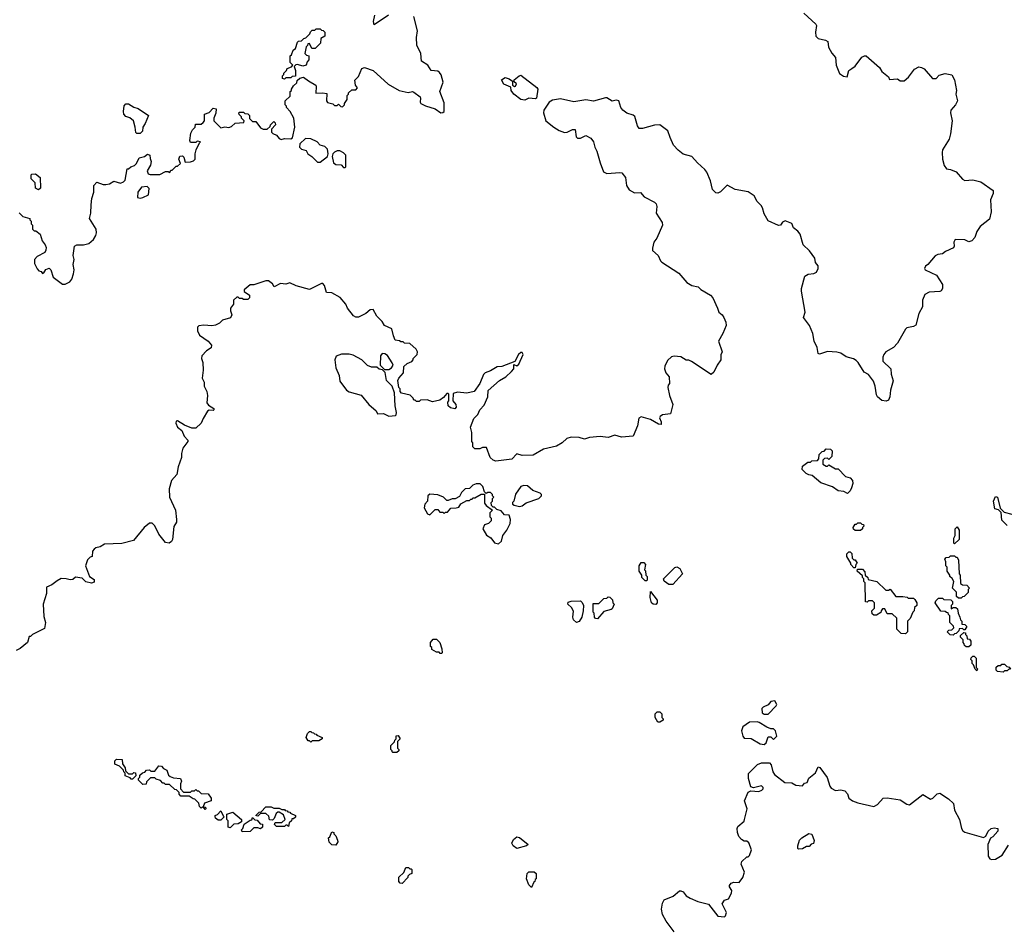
# Model space of a CAD drawing. Extents: x 2106670 to 2323771, y 35271 to 224896.
# Tile 117 of 256: x 2217872 to 2225322, y 92515 to 99380. Entities that reach past the tile are written whole.
import ezdxf

# ---------------------------------------------------------------- set-up
doc = ezdxf.new("R2010")
doc.units = 0

msp = doc.modelspace()

# ---------------------------------------------------------------- linework, layer by layer
at = {"layer": '0CON20XD'}
for points in [[(2220662.5, 99415), (2220555, 99340), (2220550, 99365), (2220560, 99415)], [(2220943.3, 98726.7), (2221015.9, 98705.9), (2221060, 98675), (2221075, 98676.7), (2221083.3, 98685), (2221085, 98750), (2221050.6, 98835), (2221077.1, 98907.1), (2221061.7, 98961.7), (2221049.7, 98979.7), (2221035, 98990), (2220986.4, 98996.4), (2220961.2, 99035), (2220913.3, 99065), (2220908, 99125), (2220876.8, 99186.8), (2220874.3, 99245), (2220882, 99295), (2220855.6, 99405)], [(2223805, 99430), (2223897.5, 99345), (2223902.5, 99335), (2223894, 99285), (2223896.7, 99255), (2223915, 99236.7), (2223970, 99225), (2223987.5, 99215), (2223993, 99173), (2224016.2, 99126.2), (2224044.1, 99094.1), (2224051.4, 99035), (2224075, 98972), (2224105, 98952.5), (2224133.3, 98946.7), (2224145.5, 98994.5), (2224169.5, 99010.5), (2224193, 99027), (2224245, 99095.7), (2224265, 99107.1), (2224276.2, 99105), (2224378.3, 99018.3), (2224397, 98987), (2224445, 98947.5), (2224455, 98927.5), (2224515, 98932.5), (2224535, 98917.5), (2224565, 98916.7), (2224598.8, 98945), (2224643.3, 99005), (2224675, 99022), (2224695, 99018.8), (2224715, 99006.7), (2224780, 98935), (2224806.2, 98933.8), (2224829.3, 98960.7), (2224875, 98973.3), (2224925, 98961.2), (2224945.6, 98925.6), (2224960, 98845), (2224956.7, 98815), (2224968.8, 98765), (2224954.1, 98735.9), (2224917.5, 98695), (2224915.7, 98675), (2224928.6, 98615), (2224915.7, 98515), (2224904.2, 98475), (2224855.6, 98394.4), (2224851.4, 98375), (2224856, 98325), (2224867.5, 98275), (2224885, 98250), (2224915, 98245.8), (2224958.7, 98228.7), (2225005, 98173.3), (2225025, 98162.5), (2225085, 98168), (2225145, 98151.2), (2225237, 98087), (2225237, 98063), (2225217.5, 98015), (2225223.3, 97925), (2225211.7, 97868.3), (2225140, 97815), (2225113.8, 97775), (2225098.3, 97731.7), (2225077.5, 97705), (2225055, 97697.5), (2225025, 97713.3), (2224950, 97715), (2224940, 97695), (2224943.3, 97665), (2224937.7, 97652.3), (2224878, 97625), (2224855, 97608.1), (2224818.7, 97601.3), (2224799.1, 97590.9), (2224745, 97527.1), (2224725, 97513.3), (2224718.8, 97495), (2224723.8, 97485), (2224810, 97445), (2224853.9, 97373.9), (2224854, 97345), (2224845, 97326.7), (2224835, 97321.2), (2224755, 97317.5), (2224722.1, 97297.9), (2224704.3, 97255), (2224703.5, 97205), (2224674.7, 97155), (2224651.9, 97068.1), (2224635, 97056.7), (2224585, 97046.7), (2224575, 97037.5), (2224515, 96930), (2224485, 96898.8), (2224426.1, 96863.9), (2224410, 96845), (2224403.3, 96825), (2224402.5, 96795), (2224463.3, 96735), (2224466.7, 96695), (2224482.5, 96645), (2224462, 96575), (2224455.7, 96524.3), (2224445, 96500), (2224428.8, 96491.2), (2224395, 96496.2), (2224363.3, 96525), (2224355, 96540), (2224345.8, 96605), (2224332.7, 96642.7), (2224293.9, 96693.9), (2224261.4, 96711.4), (2224216.7, 96785), (2224200.5, 96800.5), (2224181.7, 96811.7), (2224125, 96828), (2224085, 96856), (2224055, 96862), (2223985, 96867.5), (2223925, 96847.5), (2223913.6, 96853.6), (2223907, 96897), (2223883.8, 96945), (2223873.3, 97005), (2223847.5, 97065), (2223804, 97125), (2223816, 97165), (2223786.7, 97325), (2223786.7, 97345), (2223813.2, 97436.8), (2223837.6, 97452.4), (2223880.9, 97459.1), (2223902.1, 97467.9), (2223914.2, 97495), (2223913.8, 97515), (2223895, 97542.5), (2223888.1, 97575), (2223849.1, 97629.1), (2223800.8, 97675), (2223777, 97757), (2223759.7, 97779.7), (2223727.5, 97805), (2223715, 97836.7), (2223665, 97856.7), (2223643.6, 97846.4), (2223630, 97825), (2223615, 97822.5), (2223535, 97857.5), (2223505, 97910), (2223493.3, 97955), (2223482.3, 97972.3), (2223452.1, 98002.1), (2223430.8, 98045), (2223385, 98076.9), (2223285, 98094.5), (2223225, 98125.8), (2223175, 98075.8), (2223155, 98066.7), (2223139.3, 98069.3), (2223114.2, 98095), (2223098.8, 98158.8), (2223071.4, 98225), (2223056.4, 98246.4), (2223001.2, 98295), (2222958, 98345), (2222892.5, 98362.5), (2222855, 98391.2), (2222819.1, 98429.1), (2222793.2, 98486.8), (2222777.6, 98537.6), (2222715, 98583.3), (2222675, 98581.4), (2222585, 98555.8), (2222560, 98555), (2222548.1, 98575), (2222526.6, 98646.6), (2222515, 98655.9), (2222465, 98672.3), (2222435.3, 98695.3), (2222420.6, 98715), (2222405, 98765.8), (2222385, 98770), (2222355, 98764.2), (2222315, 98788), (2222305, 98788), (2222215, 98762), (2222155, 98771.9), (2222065, 98757.5), (2221965, 98780.6), (2221905, 98771.3), (2221878.8, 98755), (2221839.2, 98695), (2221836.5, 98675), (2221852.5, 98615), (2221913.3, 98565), (2221955, 98540.5), (2221995, 98525.9), (2222015, 98528.2), (2222055, 98547.5), (2222075, 98547.5), (2222083.6, 98493.6), (2222093, 98483), (2222115, 98483.3), (2222155, 98502.5), (2222194, 98484), (2222213.8, 98455), (2222223.8, 98415), (2222240, 98385), (2222263.3, 98295), (2222288.8, 98228.8), (2222315.8, 98215.8), (2222412.9, 98222.9), (2222429.1, 98219.1), (2222455.5, 98185.5), (2222464.5, 98124.5), (2222485, 98091.2), (2222525, 98068.8), (2222570.7, 98070.7), (2222598.1, 98038.1), (2222675, 97999.2), (2222689.2, 97985), (2222693.1, 97965), (2222688.6, 97915), (2222732.5, 97845), (2222735.7, 97824.3), (2222692.5, 97725), (2222670, 97695), (2222659.3, 97650.7), (2222661.7, 97631.7), (2222703.3, 97595), (2222720, 97555), (2222730, 97545), (2222860.3, 97460.3), (2222920.7, 97390.7), (2222958.3, 97368.3), (2223005, 97357.5), (2223026.4, 97336.4), (2223100, 97295), (2223117.5, 97275), (2223152.5, 97195), (2223162.5, 97165), (2223187.5, 97145), (2223200, 97125), (2223215, 97090), (2223216.7, 97065), (2223193.3, 97005), (2223160, 96945), (2223187.5, 96865), (2223178.3, 96841.7), (2223177.5, 96805), (2223150, 96765), (2223125, 96710), (2223105, 96692.5), (2222955, 96792.5), (2222935, 96802.5), (2222915, 96802.5), (2222875, 96827.5), (2222825, 96832.5), (2222803, 96827), (2222775, 96800), (2222753, 96757), (2222750, 96735), (2222762.5, 96705), (2222787.5, 96675), (2222790, 96625), (2222778.3, 96611.7), (2222777.5, 96595), (2222788.8, 96535), (2222813.3, 96465), (2222796.7, 96395), (2222735, 96388.9), (2222718.6, 96375), (2222714.1, 96364.1), (2222726.1, 96333.9), (2222725.9, 96314.1), (2222705, 96316.7), (2222645, 96351.4), (2222575, 96373.8), (2222558.3, 96361.7), (2222545.8, 96304.2), (2222513.6, 96226.4), (2222425, 96220), (2222375, 96233.3), (2222325, 96217.5), (2222265, 96223.3), (2222185, 96217.5)], [(2219875, 98930), (2219860, 98935), (2219860, 98955), (2219870, 98965), (2219870, 98975), (2219890, 98995), (2219895, 99010), (2219928.3, 99021.7), (2219940, 99035), (2219920, 99055), (2219920, 99105), (2219930, 99115), (2219941.7, 99148.3), (2219958.3, 99161.7), (2219975, 99210), (2219983, 99217), (2220005, 99220), (2220023, 99237), (2220038.3, 99241.7), (2220068.3, 99271.7), (2220071.7, 99288.3), (2220085, 99300), (2220105, 99300), (2220115, 99310), (2220145, 99310), (2220155, 99300), (2220168.3, 99298.3), (2220180, 99285), (2220180, 99255), (2220151.7, 99238.3), (2220148.3, 99201.7), (2220108.3, 99161.7), (2220081.7, 99161.7), (2220065, 99200), (2220051.7, 99198.3), (2220050, 99185), (2220040, 99175), (2220030, 99125), (2220041.7, 99111.7), (2220060, 99105), (2220060, 99075), (2220048.3, 99061.7), (2220040, 99035), (2220015, 99027.5), (2219975, 99040), (2219961.7, 99038.3), (2219950, 99025), (2219960, 98995), (2219958.3, 98951.7), (2219935, 98950), (2219925, 98940), (2219885, 98940), (2219875, 98930)], [(2217868.3, 97918.3), (2217895, 97890), (2217950, 97875), (2217950, 97865), (2217960, 97855), (2217960, 97835), (2217970, 97825), (2217970, 97795), (2217981.7, 97781.7), (2217995, 97780), (2218027.5, 97755), (2218042.5, 97705), (2218066.1, 97676.1), (2218073.3, 97655), (2218071.2, 97635), (2218061.7, 97618.3), (2218003.4, 97586.6), (2217983.3, 97565), (2217983.8, 97535), (2218005, 97492.5), (2218017.5, 97477.5), (2218035, 97472.5), (2218045, 97457.5), (2218055, 97462.5), (2218070.7, 97489.3), (2218095, 97497.5), (2218107.5, 97485), (2218125, 97430), (2218195, 97377.5), (2218215, 97376.7), (2218252.5, 97395), (2218265.9, 97414.1), (2218280, 97455), (2218284, 97485), (2218278, 97525), (2218283.6, 97563.6), (2218276.7, 97595), (2218286.7, 97665), (2218304, 97676), (2218355.8, 97674.2), (2218395, 97684), (2218430, 97715), (2218447.5, 97745), (2218453.8, 97765), (2218450, 97795), (2218401.2, 97875), (2218410.8, 97915), (2218411.9, 97978.1), (2218418, 98025), (2218433.3, 98075), (2218432.5, 98125), (2218455, 98150), (2218503, 98133), (2218525, 98132.5), (2218551.7, 98138.3), (2218585, 98157.5), (2218635, 98142.5), (2218658.3, 98151.7), (2218670, 98165), (2218685, 98250), (2218695, 98250), (2218713, 98267), (2218740, 98275), (2218755, 98290), (2218776.4, 98333.6), (2218816.2, 98343.8), (2218838.3, 98361.7), (2218857.5, 98355), (2218858.3, 98328.3), (2218867.5, 98305), (2218861.7, 98278.3), (2218837.5, 98235), (2218843.6, 98213.6), (2218858.3, 98208.3), (2218931.7, 98208.3), (2218975, 98230), (2218995, 98230), (2219008.3, 98221.7), (2219015, 98240), (2219025, 98240), (2219055, 98270), (2219065, 98270), (2219088.3, 98291.7), (2219077.5, 98325), (2219083, 98347), (2219105, 98350), (2219115, 98340), (2219125, 98300), (2219165, 98302.5), (2219188.3, 98311.7), (2219200, 98325), (2219200, 98365), (2219207.5, 98395), (2219231.7, 98448.3), (2219240, 98455), (2219215, 98460), (2219205, 98450), (2219165, 98450), (2219160, 98465), (2219168.3, 98521.7), (2219180, 98545), (2219200, 98565), (2219201.7, 98588.3), (2219245, 98590), (2219259.3, 98600.7), (2219270, 98615), (2219270, 98665), (2219305, 98677.5), (2219335, 98710), (2219360, 98705), (2219357, 98673), (2219340, 98635), (2219340, 98615), (2219395, 98560), (2219425, 98567.5), (2219455, 98562.5), (2219475, 98570), (2219503.6, 98596.4), (2219568.3, 98601.7), (2219570, 98615), (2219550, 98635), (2219550, 98645), (2219533, 98663), (2219530, 98675), (2219535, 98680), (2219565, 98680), (2219575, 98670), (2219598.3, 98668.3), (2219610, 98655), (2219611.7, 98631.7), (2219635, 98610), (2219658.3, 98608.3), (2219695, 98560), (2219715, 98550), (2219745, 98550), (2219768.3, 98571.7), (2219770, 98585), (2219795, 98610), (2219805, 98600), (2219806.7, 98585), (2219778.3, 98551.7), (2219778.3, 98528.3), (2219787.5, 98517.5), (2219815, 98506.7), (2219835, 98480), (2219851.7, 98471.7), (2219875, 98480), (2219923, 98477), (2219937.5, 98485), (2219953, 98567), (2219947.5, 98635), (2219920, 98685), (2219890, 98715), (2219890, 98725), (2219880, 98735), (2219880, 98765), (2219918.3, 98801.7), (2219920, 98835), (2219930, 98845), (2219930, 98855), (2219945, 98880), (2219968.3, 98901.7), (2219971.7, 98918.3), (2219991.7, 98938.3), (2220020, 98945), (2220056.4, 98916.4), (2220112.5, 98885), (2220116.7, 98875), (2220113.3, 98823.3), (2220163.6, 98826.4), (2220195, 98820), (2220192.5, 98765), (2220201.7, 98751.7), (2220241.7, 98741.7), (2220255, 98730), (2220275, 98730), (2220285, 98740), (2220301.7, 98721.7), (2220315, 98720), (2220330, 98735), (2220330, 98745), (2220350, 98775), (2220350, 98805), (2220360, 98815), (2220360, 98825), (2220385, 98850), (2220415, 98850), (2220427, 98863), (2220413, 98883), (2220408.3, 98921.7), (2220435, 98950), (2220460.7, 99009.3), (2220481.7, 99018.3), (2220546.7, 98995), (2220660.6, 98890.6), (2220743.3, 98843.3), (2220811.7, 98828.3), (2220845, 98836), (2220855, 98832), (2220901.2, 98795), (2220906, 98785), (2220901.2, 98755), (2220906.7, 98745), (2220943.3, 98726.7)], [(2221695, 98770.8), (2221665, 98776.5), (2221611.9, 98815), (2221591.2, 98845), (2221588.3, 98868.3), (2221535, 98891.2), (2221517.5, 98925), (2221545, 98942.5), (2221575, 98932.5), (2221600, 98915), (2221600, 98885), (2221615, 98873.3), (2221625, 98877.5), (2221632.5, 98895), (2221611.7, 98911.7), (2221612.5, 98925), (2221651.2, 98955), (2221665, 98958.9), (2221785, 98867.5), (2221792, 98855), (2221783.9, 98786.1), (2221775, 98781.2), (2221725, 98785.8), (2221695, 98770.8)], [(2218785, 98517.5), (2218758.3, 98518.3), (2218750, 98525), (2218746.4, 98566.4), (2218732.5, 98615), (2218705, 98636.7), (2218676.4, 98646.4), (2218660, 98665), (2218656.7, 98685), (2218663.6, 98726.4), (2218675, 98742.5), (2218695, 98742.5), (2218735, 98717.5), (2218768.3, 98708.3), (2218847.5, 98655), (2218822.5, 98595), (2218803, 98567), (2218802.5, 98535), (2218785, 98517.5)], [(2220145, 98300), (2220200, 98345), (2220207.5, 98365), (2220200.7, 98400.7), (2220180.7, 98420.7), (2220145, 98430), (2220122.5, 98455), (2220075, 98478.8), (2220035, 98480), (2219990.8, 98439.2), (2219988.8, 98415), (2220005, 98398.8), (2220039.3, 98389.3), (2220053.6, 98363.6), (2220083, 98343), (2220125, 98300), (2220145, 98300)], [(2220335, 98260), (2220340, 98265), (2220340, 98355), (2220323, 98373), (2220295, 98387.5), (2220275, 98386.7), (2220255, 98377.5), (2220242.5, 98365), (2220237.5, 98345), (2220247.5, 98295), (2220265, 98282.5), (2220305, 98280), (2220321.7, 98261.7), (2220335, 98260)], [(2218015, 98092.5), (2217993, 98103), (2217990, 98145), (2217960, 98175), (2217960, 98205), (2217965, 98210), (2217991.7, 98211.7), (2218027.5, 98185), (2218030, 98105), (2218015, 98092.5)], [(2218785, 98027.5), (2218805, 98032.5), (2218847.5, 98055), (2218851.7, 98101.7), (2218837, 98117), (2218795, 98112.5), (2218766.7, 98075), (2218763.6, 98033.6), (2218785, 98027.5)], [(2222185, 96217.5), (2222145, 96202.5), (2222106.4, 96216.4), (2222045, 96220), (2222011.7, 96208.3), (2221977.5, 96175), (2221935, 96150), (2221835, 96127.5), (2221756.4, 96083.6), (2221675, 96080), (2221635, 96092.5), (2221595, 96051.2), (2221475, 96036.7), (2221453.9, 96043.9), (2221433.3, 96065), (2221405, 96140), (2221375, 96140), (2221355, 96130), (2221315, 96130), (2221300, 96145), (2221300, 96175), (2221292.5, 96185), (2221292.5, 96255), (2221282.5, 96295), (2221309.3, 96360.7), (2221338.3, 96391.7), (2221353.3, 96425), (2221387.7, 96462.3), (2221414.2, 96525), (2221417.7, 96572.3), (2221502.7, 96647.3), (2221550, 96675), (2221593, 96717), (2221610, 96735), (2221611.7, 96768.3), (2221635, 96760), (2221648.3, 96771.7), (2221682.5, 96845), (2221675, 96860), (2221665, 96860), (2221647.5, 96845), (2221618.3, 96791.7), (2221520, 96755), (2221485, 96750.8), (2221435, 96721.2), (2221395, 96706.2), (2221382.5, 96692.5), (2221353.3, 96625), (2221310, 96565), (2221255, 96552.5), (2221185, 96560), (2221151.7, 96548.3), (2221150, 96495), (2221171.2, 96465), (2221175.9, 96445.9), (2221165.8, 96434.2), (2221131.2, 96441.2), (2221113.3, 96455), (2221112.5, 96485), (2221120, 96495), (2221120, 96545), (2221115, 96550), (2221105, 96550), (2221080, 96520), (2221050.7, 96499.3), (2220995, 96486.7), (2220955, 96502.5), (2220905, 96500), (2220895, 96490), (2220875, 96490), (2220865, 96500), (2220855, 96500), (2220850, 96515), (2220827, 96537), (2220761.7, 96551.7), (2220750, 96565), (2220750, 96585), (2220740, 96595), (2220733, 96647), (2220740, 96665), (2220777.5, 96705), (2220780, 96755), (2220803, 96777), (2220838.3, 96791.7), (2220850, 96805), (2220850, 96815), (2220880, 96845), (2220882.5, 96865), (2220872.5, 96885), (2220825, 96927.5), (2220785, 96930), (2220775, 96940), (2220755, 96940), (2220747, 96947), (2220713.6, 96953.6), (2220700, 96985), (2220688.3, 97038.3), (2220633.4, 97063.4), (2220615.5, 97095.5), (2220573.3, 97135), (2220546.1, 97186.1), (2220525, 97183.3), (2220492.5, 97155), (2220435, 97126.7), (2220415, 97127.5), (2220397, 97137), (2220352.5, 97195), (2220340, 97225), (2220295.9, 97275.9), (2220235, 97312.5), (2220193.6, 97313.6), (2220178.3, 97368.3), (2220165, 97382.5), (2220155, 97382.5), (2220065, 97337.5), (2219963.6, 97363.6), (2219915, 97386.7), (2219885, 97377.5), (2219845, 97381.2), (2219798.3, 97358.3), (2219785, 97380), (2219755, 97402.5), (2219735, 97402.5), (2219645, 97372.5), (2219615, 97372.5), (2219570, 97335), (2219571.7, 97321.7), (2219610, 97295), (2219610, 97275), (2219598.3, 97261.7), (2219565, 97260), (2219555, 97270), (2219535, 97270), (2219525, 97280), (2219515, 97280), (2219490, 97255), (2219490, 97225), (2219467.5, 97195), (2219466.7, 97175), (2219477.5, 97145), (2219466.4, 97123.6), (2219406.4, 97103.6), (2219385, 97082.5), (2219355, 97067.5), (2219325, 97061.2), (2219265, 97066.7), (2219227.5, 97062.5), (2219218.3, 97051.7), (2219217.5, 97025), (2219231.7, 96991.7), (2219297.5, 96945), (2219322.5, 96915), (2219320, 96895), (2219285, 96872.5), (2219250, 96835), (2219247.5, 96815), (2219256.7, 96785), (2219260, 96725), (2219252.5, 96665), (2219267.5, 96635), (2219267.5, 96605), (2219287.5, 96565), (2219292.5, 96535), (2219288.3, 96478.3), (2219300.7, 96460.7), (2219340, 96435), (2219340, 96425), (2219335, 96420), (2219305, 96422.5), (2219293.6, 96416.4), (2219259.3, 96360.7), (2219246.1, 96323.9), (2219205, 96286.7), (2219175, 96288), (2219119.2, 96309.2), (2219065, 96342.5), (2219055, 96340), (2219052.5, 96325), (2219066.7, 96295), (2219099.3, 96269.3), (2219117.3, 96227.3), (2219143.3, 96195), (2219143.8, 96185), (2219106.2, 96135), (2219096.2, 96095), (2219096.7, 96065), (2219071.2, 95995), (2219061.2, 95935), (2219020.3, 95889.7), (2219002.7, 95827.3), (2219006, 95765), (2219052, 95665), (2219059.2, 95595), (2219058, 95575), (2219037.3, 95542.7), (2219028.8, 95445), (2219020.7, 95429.3), (2219003, 95417), (2218975, 95422.5), (2218923.9, 95483.9), (2218895, 95547.5), (2218875, 95567.5), (2218855, 95567.5), (2218813.3, 95535), (2218733.6, 95436.4), (2218645, 95413.8), (2218515, 95407.5), (2218481.7, 95388.3), (2218448.3, 95381.7), (2218435, 95370), (2218422.5, 95355), (2218420, 95315), (2218405, 95310), (2218385, 95290), (2218370, 95245), (2218400, 95165), (2218435, 95140), (2218435, 95120), (2218415, 95112.5), (2218373, 95123), (2218345, 95150), (2218295, 95160), (2218275, 95140), (2218255, 95137.5), (2218223, 95147), (2218185, 95147.5), (2218155, 95132), (2218115, 95100), (2218076.2, 95083.8), (2218074.3, 95035), (2218050.5, 94955), (2218055, 94860), (2218066.7, 94815), (2218058.8, 94771.2), (2217970, 94725), (2217955, 94710), (2217945, 94710), (2217930, 94665), (2217875, 94617.5), (2217845, 94602.5)], [(2220665, 96377.5), (2220715, 96382.5), (2220721.7, 96388.3), (2220722.5, 96405), (2220713.3, 96455), (2220707.5, 96555), (2220690, 96605), (2220648.3, 96648.3), (2220638.3, 96708.3), (2220618.3, 96728.3), (2220593.3, 96733.3), (2220575, 96750), (2220535, 96750), (2220505, 96762.5), (2220460, 96805), (2220395, 96840.6), (2220365, 96848), (2220308.3, 96848.3), (2220267.9, 96832.1), (2220257.5, 96805), (2220264.4, 96745), (2220289.2, 96685), (2220295, 96642.5), (2220344.3, 96574.3), (2220365, 96561.2), (2220455, 96537.5), (2220513.3, 96465), (2220568.3, 96418.3), (2220580, 96395), (2220625, 96397.5), (2220665, 96377.5)], [(2220665, 96730), (2220686.4, 96743.6), (2220697, 96763), (2220691.7, 96781.7), (2220655, 96837.5), (2220635, 96850), (2220615, 96852.5), (2220601.2, 96835), (2220600, 96765), (2220631.7, 96731.7), (2220665, 96730)], [(2224135, 95792.5), (2224107, 95807), (2224065, 95812.5), (2224021.7, 95841.7), (2223933, 95873), (2223868.3, 95928.3), (2223843, 95933), (2223824.1, 95944.1), (2223793.3, 95975), (2223795, 96000), (2223835, 96030), (2223855, 96030), (2223865, 96040), (2223908.3, 96041.7), (2223920, 96055), (2223921.7, 96088.3), (2223945, 96110), (2223958.3, 96111.7), (2223975, 96130), (2224008.3, 96128.3), (2224020, 96115), (2224018.3, 96071.7), (2223995, 96050), (2223985, 96060), (2223961.7, 96058.3), (2223950, 96045), (2223950, 96015), (2223975, 96000), (2223985, 96000), (2223995, 96010), (2224045, 95980), (2224065, 95980), (2224121.7, 95921.7), (2224155, 95910), (2224175, 95890), (2224177, 95867), (2224166.2, 95835), (2224155, 95812.5), (2224135, 95792.5)], [(2221495, 95411.2), (2221518.3, 95431.7), (2221527.5, 95475), (2221557.5, 95515), (2221582.5, 95565), (2221586.7, 95595), (2221577, 95627), (2221541.7, 95631.7), (2221515, 95660), (2221481.7, 95671.7), (2221465, 95690), (2221455, 95690), (2221441.7, 95701.7), (2221440, 95725), (2221450, 95735), (2221450, 95755), (2221460, 95765), (2221450, 95775), (2221450, 95785), (2221435, 95800), (2221415, 95800), (2221401.7, 95791.7), (2221390, 95805), (2221376.1, 95846.1), (2221356.1, 95866.1), (2221325, 95866.7), (2221300, 95855), (2221275, 95830), (2221241.7, 95828.3), (2221215, 95800), (2221200, 95770), (2221167, 95753), (2221145, 95752.5), (2221115, 95740), (2221105, 95740), (2221080, 95765), (2221035, 95783.3), (2220975, 95787.5), (2220960, 95775), (2220957.5, 95735), (2220938.6, 95711.4), (2220932, 95685), (2220957.6, 95637.6), (2220975, 95630), (2221015, 95670), (2221035, 95670), (2221051.7, 95651.7), (2221075, 95650), (2221085, 95640), (2221095, 95650), (2221108.3, 95651.7), (2221135, 95680), (2221175, 95682.5), (2221195, 95690), (2221210, 95715), (2221255, 95740), (2221275, 95740), (2221285, 95750), (2221295, 95750), (2221301.7, 95758.3), (2221315, 95760), (2221365, 95787.5), (2221388.3, 95788.3), (2221388.3, 95718.3), (2221400.7, 95700.7), (2221450, 95665), (2221430, 95645), (2221430, 95615), (2221440, 95605), (2221440, 95585), (2221420, 95565), (2221390, 95555), (2221377.5, 95525), (2221405, 95477.5), (2221436.4, 95456.4), (2221465, 95417.5), (2221495, 95411.2)], [(2221655, 95693.8), (2221675, 95700), (2221705, 95721.2), (2221800, 95755), (2221820, 95775), (2221820, 95785), (2221810, 95795), (2221755, 95813.8), (2221715, 95851.2), (2221686.4, 95853.6), (2221663.9, 95846.1), (2221623, 95787), (2221610, 95735), (2221600, 95725), (2221601.7, 95711.7), (2221613, 95703), (2221655, 95693.8)], [(2225345, 95550), (2225305, 95590), (2225298.3, 95648.3), (2225278.3, 95668.3), (2225250, 95675), (2225240, 95735), (2225255, 95770), (2225270, 95765), (2225291.7, 95681.7), (2225321.7, 95651.7), (2225380, 95635)], [(2224235, 95512.5), (2224195, 95512.5), (2224181.7, 95521.7), (2224180, 95535), (2224195, 95560), (2224205, 95560), (2224215, 95570), (2224235, 95570), (2224245, 95560), (2224258.3, 95558.3), (2224260, 95545), (2224250, 95535), (2224250, 95525), (2224235, 95512.5)], [(2224945, 95410), (2224940, 95415), (2224940, 95455), (2224950, 95475), (2224950, 95525), (2224965, 95540), (2224980, 95515), (2224980, 95445), (2224945, 95410)], [(2224195, 95230), (2224185, 95230), (2224160, 95255), (2224160, 95265), (2224130, 95315), (2224130, 95335), (2224145, 95350), (2224155, 95350), (2224168.3, 95338.3), (2224171.7, 95301.7), (2224185, 95290), (2224195, 95290), (2224210, 95265), (2224200, 95255), (2224195, 95230)], [(2224995, 95000), (2224975, 95000), (2224961.7, 95011.7), (2224960, 95045), (2224930, 95075), (2224940, 95125), (2224928.3, 95148.3), (2224910, 95165), (2224910, 95175), (2224890, 95205), (2224890, 95235), (2224880, 95245), (2224880, 95275), (2224872.5, 95295), (2224883, 95307), (2224905, 95310), (2224915, 95320), (2224945, 95320), (2224955, 95310), (2224965, 95310), (2224977, 95287), (2224980, 95185), (2224987.5, 95175), (2224991.7, 95111.7), (2225005, 95100), (2225038.3, 95098.3), (2225060, 95075), (2225050, 95065), (2225048.3, 95041.7), (2225018.3, 95011.7), (2225005, 95010), (2224995, 95000)], [(2222615, 95130), (2222605, 95130), (2222580, 95155), (2222580, 95175), (2222560, 95205), (2222560, 95245), (2222575, 95270), (2222595, 95270), (2222607.5, 95255), (2222600, 95215), (2222607, 95207), (2222610, 95175), (2222620, 95165), (2222620, 95135), (2222615, 95130)], [(2222815, 95103.3), (2222784.3, 95104.3), (2222748.8, 95128.8), (2222744, 95145), (2222828.3, 95231.7), (2222845, 95236.2), (2222866.2, 95225), (2222887.5, 95185), (2222815, 95103.3)], [(2224575, 94730), (2224541.7, 94731.7), (2224510, 94765), (2224508.3, 94848.3), (2224475, 94880), (2224435, 94880), (2224418.3, 94918.3), (2224401.7, 94918.3), (2224390, 94905), (2224388.3, 94891.7), (2224355, 94870), (2224335, 94870), (2224321.7, 94881.7), (2224320, 94905), (2224340, 94925), (2224340, 94965), (2224325, 94980), (2224295, 94980), (2224285, 94970), (2224271.7, 94971.7), (2224270, 95115), (2224260, 95125), (2224260, 95145), (2224250, 95155), (2224248.3, 95168.3), (2224210, 95205), (2224211.7, 95218.3), (2224248.3, 95218.3), (2224268.3, 95198.3), (2224270, 95175), (2224290, 95155), (2224291.7, 95141.7), (2224357, 95127), (2224425, 95060), (2224445, 95060), (2224458.3, 95068.3), (2224501.7, 95011.7), (2224555, 95012.5), (2224587, 95007), (2224595, 95000), (2224635, 95000), (2224645, 94990), (2224660, 94965), (2224660, 94945), (2224641.7, 94928.3), (2224640, 94905), (2224630, 94895), (2224610, 94845), (2224590, 94825), (2224590, 94745), (2224575, 94730)], [(2222245, 94842.5), (2222230, 94845), (2222222.5, 94855), (2222220, 94885), (2222212.5, 94895), (2222211.7, 94958.3), (2222255, 94960), (2222291.7, 94998.3), (2222315, 95000), (2222325, 95010), (2222338.3, 95008.3), (2222358.3, 94988.3), (2222360, 94965), (2222370, 94955), (2222355, 94920), (2222347, 94913), (2222291.7, 94898.3), (2222245, 94842.5)], [(2222685, 94952.9), (2222665, 94954), (2222654, 94965), (2222644, 95005), (2222645, 95050), (2222695.6, 94985), (2222695.5, 94964.5), (2222685, 94952.9)], [(2224935, 94720), (2224911.7, 94721.7), (2224890, 94745), (2224901.7, 94758.3), (2224925, 94760), (2224940, 94775), (2224938.3, 94788.3), (2224910, 94815), (2224910, 94865), (2224900, 94875), (2224898.3, 94888.3), (2224885, 94890), (2224875, 94900), (2224841.7, 94901.7), (2224800, 94965), (2224805, 94980), (2224825, 95000), (2224855, 95000), (2224865, 94990), (2224918.3, 94988.3), (2224930, 94975), (2224930, 94955), (2224920, 94945), (2224920, 94920), (2224935, 94930), (2224955, 94930), (2224968.3, 94918.3), (2224972.5, 94885), (2224987, 94857), (2224990, 94835), (2225000, 94825), (2225001.7, 94801.7), (2225025, 94800), (2225040, 94785), (2225025, 94760), (2225015, 94760), (2225005, 94770), (2224981.7, 94768.3), (2224978.3, 94751.7), (2224958.3, 94731.7), (2224945, 94730), (2224935, 94720)], [(2222085, 94816.2), (2222063.8, 94835), (2222056.7, 94855), (2222061.7, 94901.7), (2222048.3, 94928.3), (2222020, 94955), (2222021.7, 94968.3), (2222045, 94977.5), (2222115, 94980), (2222127, 94967), (2222137.5, 94945), (2222136, 94905), (2222126, 94855), (2222105, 94823.3), (2222085, 94816.2)], [(2225055, 94630), (2225035, 94630), (2225021.7, 94641.7), (2225020, 94655), (2225010, 94665), (2225010, 94685), (2224990, 94705), (2224991.7, 94718.3), (2225015, 94740), (2225028.3, 94738.3), (2225030, 94725), (2225040, 94715), (2225041.7, 94691.7), (2225058.3, 94688.3), (2225070, 94675), (2225070, 94645), (2225055, 94630)], [(2221065, 94580), (2221055, 94580), (2221045, 94590), (2221025, 94590), (2220991.7, 94611.7), (2220990, 94625), (2220980, 94635), (2220980, 94665), (2221001.7, 94688.3), (2221025, 94690), (2221050, 94665), (2221067.5, 94615), (2221070, 94585), (2221065, 94580)], [(2225115, 94450), (2225101.7, 94461.7), (2225090, 94495), (2225080, 94505), (2225080, 94525), (2225070, 94535), (2225071.7, 94548.3), (2225085, 94560), (2225095, 94560), (2225110, 94545), (2225110, 94475), (2225120, 94465), (2225115, 94450)], [(2225315, 94440), (2225270, 94445), (2225260, 94455), (2225261.7, 94478.3), (2225275, 94490), (2225295, 94490), (2225305, 94500), (2225325, 94500), (2225341.7, 94481.7), (2225358.3, 94478.3), (2225368.3, 94461.7), (2225355, 94460), (2225345, 94450), (2225325, 94450), (2225315, 94440)], [(2223535, 94122.5), (2223596.1, 94183.9), (2223600, 94195), (2223585, 94222.5), (2223555, 94217.5), (2223535, 94193.3), (2223496.7, 94175), (2223488.8, 94165), (2223490.7, 94130.7), (2223505, 94122.5), (2223535, 94122.5)], [(2222715, 94060), (2222701.7, 94061.7), (2222680, 94095), (2222680, 94125), (2222695, 94140), (2222715, 94140), (2222730, 94125), (2222730, 94095), (2222740, 94085), (2222740, 94075), (2222715, 94060)], [(2223505, 93892.5), (2223520, 93905), (2223535, 93950), (2223555, 93950), (2223575, 93930), (2223600, 93955), (2223590, 93995), (2223575, 94010), (2223555, 94010), (2223525, 94022.5), (2223468.8, 94058.8), (2223453, 94063), (2223395, 94060), (2223343.3, 94025), (2223333.3, 93995), (2223343.3, 93955), (2223355, 93940), (2223406.4, 93936.4), (2223475, 93896.7), (2223505, 93892.5)], [(2220075, 93910), (2220065, 93920), (2220055, 93920), (2220040, 93945), (2220050, 93975), (2220065, 93990), (2220075, 93990), (2220081.7, 93981.7), (2220095, 93980), (2220101.7, 93971.7), (2220115, 93970), (2220121.7, 93961.7), (2220160, 93945), (2220160, 93935), (2220135, 93920), (2220085, 93920), (2220075, 93910)], [(2220725, 93830), (2220695, 93830), (2220690, 93835), (2220690, 93845), (2220680, 93855), (2220680, 93885), (2220708.3, 93911.7), (2220710, 93925), (2220720, 93935), (2220721.7, 93958.3), (2220735, 93960), (2220750, 93935), (2220730, 93915), (2220730, 93865), (2220740, 93855), (2220740, 93845), (2220725, 93830)], [(2218725, 93630), (2218715, 93630), (2218708.3, 93638.3), (2218670, 93655), (2218670, 93675), (2218660, 93685), (2218658.3, 93698.3), (2218628.3, 93728.3), (2218591.7, 93741.7), (2218591.7, 93768.3), (2218605, 93780), (2218648.3, 93778.3), (2218650, 93745), (2218670, 93715), (2218671.7, 93691.7), (2218695, 93670), (2218725, 93670), (2218735, 93680), (2218748.3, 93678.3), (2218750, 93655), (2218725, 93630)], [(2219275, 93400), (2219260, 93420), (2219245, 93410), (2219231.7, 93421.7), (2219228.3, 93448.3), (2219198.3, 93478.3), (2219185, 93480), (2219155, 93500), (2219091.7, 93501.7), (2219080, 93515), (2219078.3, 93528.3), (2219058.3, 93548.3), (2219045, 93550), (2219005, 93590), (2218975, 93590), (2218965, 93600), (2218955, 93600), (2218938.3, 93618.3), (2218905, 93630), (2218895, 93640), (2218861.7, 93638.3), (2218831.7, 93608.3), (2218828.3, 93591.7), (2218805, 93590), (2218771.7, 93621.7), (2218770, 93635), (2218780, 93645), (2218781.7, 93658.3), (2218801.7, 93678.3), (2218818.3, 93681.7), (2218831.7, 93698.3), (2218855, 93700), (2218865, 93690), (2218895, 93690), (2218925, 93730), (2218945, 93726.7), (2218960, 93710), (2218985, 93696.7), (2218998.3, 93658.3), (2219010, 93650), (2219035, 93640), (2219090, 93635), (2219097.5, 93615), (2219090, 93595), (2219090, 93555), (2219111.7, 93531.7), (2219165, 93530), (2219175, 93540), (2219195, 93540), (2219205, 93550), (2219215, 93540), (2219225, 93540), (2219245, 93520), (2219298.3, 93518.3), (2219320, 93485), (2219320, 93465), (2219271.7, 93448.3), (2219260, 93420), (2219278.3, 93418.3), (2219280, 93405), (2219275, 93400)], [(2222823.8, 92473.8), (2222763.8, 92555), (2222736.2, 92605), (2222728.8, 92645), (2222735, 92690), (2222747.5, 92715), (2222815.7, 92744.3), (2222865, 92783.3), (2222875, 92783.3), (2222892.5, 92775), (2222916.1, 92746.1), (2222945, 92728.8), (2223004.2, 92704.2), (2223083, 92683), (2223155, 92592.5), (2223205, 92587.5), (2223212.5, 92595), (2223219.3, 92619.3), (2223187.5, 92685), (2223205, 92712.5), (2223235, 92722.5), (2223258.8, 92765), (2223260, 92785), (2223242.5, 92815), (2223242.5, 92825), (2223255, 92842.5), (2223275, 92850), (2223315, 92847.5), (2223343.3, 92885), (2223356.7, 92925), (2223332.5, 92985), (2223337.5, 93005), (2223375, 93040), (2223385, 93040), (2223395, 93050), (2223410, 93095), (2223388.3, 93148.3), (2223375, 93160), (2223355, 93160), (2223333.6, 93173.6), (2223312.5, 93195), (2223302.5, 93225), (2223300, 93255), (2223305, 93270), (2223355, 93310), (2223357.5, 93325), (2223377.5, 93405), (2223357.5, 93465), (2223385, 93530), (2223405, 93540), (2223465, 93536.7), (2223487.5, 93545), (2223497, 93557), (2223497, 93567), (2223485, 93577.5), (2223425, 93562.5), (2223405, 93570), (2223386, 93635), (2223387.7, 93672.3), (2223455, 93740), (2223485, 93753.8), (2223545, 93752.5), (2223557.7, 93737.7), (2223571.2, 93685), (2223584.2, 93664.2), (2223663, 93603), (2223715, 93602.5), (2223745, 93583.3), (2223795, 93580), (2223811.7, 93598.3), (2223830, 93605), (2223843.6, 93636.4), (2223895, 93677.5), (2223915, 93722.5), (2223927.3, 93717.3), (2223980.9, 93640.9), (2224001.5, 93575), (2224011.5, 93561.5), (2224045, 93543.3), (2224085, 93548.8), (2224115, 93540), (2224135, 93517.5), (2224146.2, 93485), (2224175, 93465.4), (2224215, 93449.6), (2224335, 93423.3), (2224363.1, 93436.9), (2224405, 93484.2), (2224435, 93488.9), (2224535, 93473.2), (2224585, 93439.2), (2224604.6, 93435.4), (2224705, 93513.8), (2224765, 93478.8), (2224782.3, 93485), (2224815, 93519.1), (2224835, 93523.5), (2224899.9, 93479.9), (2224938.5, 93445), (2224944.4, 93395), (2224983.5, 93325), (2224999.2, 93255), (2225008, 93238), (2225025, 93226.7), (2225165, 93187.5), (2225183, 93197), (2225200, 93235), (2225222.5, 93255), (2225245, 93260), (2225272.5, 93255), (2225273.3, 93235), (2225235, 93192.5), (2225217, 93183), (2225196.7, 93135), (2225201.2, 93045), (2225213.3, 93025), (2225225, 93020), (2225256.5, 93023.5), (2225306.9, 93055), (2225355, 93130)], [(2219395, 93320), (2219375, 93320), (2219353.6, 93333.6), (2219350, 93345), (2219350, 93355), (2219368.3, 93361.7), (2219395, 93390), (2219411.7, 93351.7), (2219420, 93345), (2219395, 93320)], [(2219465, 93260), (2219450, 93265), (2219450, 93315), (2219440, 93325), (2219440, 93365), (2219485, 93380), (2219550, 93325), (2219550, 93305), (2219525, 93290), (2219491.7, 93288.3), (2219465, 93260)], [(2219905, 93270), (2219895, 93280), (2219885, 93280), (2219875, 93270), (2219815, 93270), (2219800, 93285), (2219805, 93300), (2219855, 93300), (2219880, 93325), (2219868.3, 93358.3), (2219835, 93380), (2219825, 93380), (2219811.7, 93368.3), (2219798.3, 93331.7), (2219785, 93320), (2219761.7, 93321.7), (2219758.3, 93348.3), (2219735, 93370), (2219695, 93370), (2219675, 93350), (2219660, 93355), (2219685, 93380), (2219698.3, 93381.7), (2219735, 93420), (2219775, 93420), (2219795, 93410), (2219835, 93410), (2219855, 93400), (2219875, 93400), (2219881.7, 93391.7), (2219895, 93390), (2219901.7, 93381.7), (2219915, 93380), (2219921.7, 93371.7), (2219960, 93355), (2219958.3, 93341.7), (2219945, 93330), (2219931.7, 93328.3), (2219930, 93315), (2219911.7, 93298.3), (2219905, 93270)], [(2219555, 93230), (2219550, 93245), (2219560, 93255), (2219571.7, 93288.3), (2219615, 93320), (2219628.3, 93321.7), (2219635, 93340), (2219651.7, 93321.7), (2219668.3, 93318.3), (2219691.7, 93291.7), (2219708.3, 93288.3), (2219710, 93265), (2219695, 93252.5), (2219675, 93260), (2219645, 93260), (2219615, 93232.5), (2219555, 93230)], [(2220265, 93130), (2220233, 93133), (2220213, 93153), (2220210, 93185), (2220218.3, 93191.7), (2220235, 93230), (2220250, 93225), (2220250, 93215), (2220265, 93200), (2220277, 93167), (2220280, 93155), (2220265, 93130)], [(2223765, 93100), (2223760, 93105), (2223760, 93125), (2223773, 93167), (2223790, 93185), (2223843, 93217), (2223865, 93212.5), (2223883.8, 93165), (2223878.3, 93141.7), (2223861.7, 93138.3), (2223845, 93120), (2223825, 93120), (2223795, 93102.5), (2223765, 93100)], [(2221635, 93104.2), (2221605, 93124.4), (2221595.8, 93145), (2221608.3, 93171.7), (2221635, 93192.5), (2221655, 93187.5), (2221720, 93135), (2221706.4, 93123.6), (2221635, 93104.2)], [(2220765, 92840), (2220751.7, 92841.7), (2220740, 92855), (2220741.7, 92888.3), (2220778.3, 92921.7), (2220795, 92960), (2220815, 92960), (2220825, 92950), (2220835, 92950), (2220840, 92945), (2220840, 92915), (2220821.7, 92908.3), (2220810, 92895), (2220810, 92885), (2220765, 92840)], [(2221745, 92810), (2221725, 92830), (2221707.5, 92875), (2221712.5, 92915), (2221725, 92927.5), (2221765, 92927.5), (2221780, 92915), (2221780, 92875), (2221771.7, 92868.3), (2221770, 92855), (2221761.7, 92848.3), (2221745, 92810)]]:
    msp.add_lwpolyline(points, dxfattribs=at)

doc.saveas('drawing.dxf')
